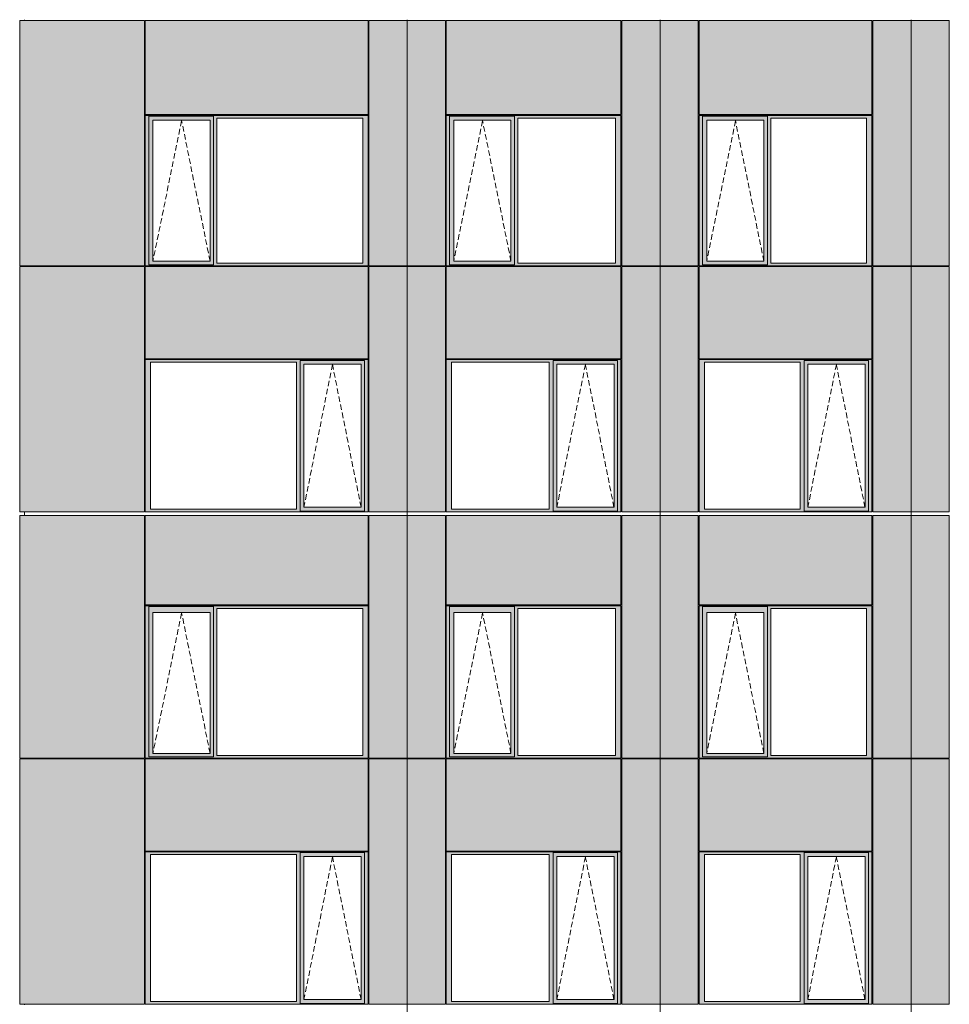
# Model space of a CAD drawing. Header units: millimetres. Extents: x 169383 to 755273, y -3871 to 302042.
# Tile 11 of 61: x 171514 to 183410, y 23547 to 36148. Entities that reach past the tile are written whole.
import ezdxf

# ---------------------------------------------------------------- set-up
doc = ezdxf.new("R2010")
doc.units = ezdxf.units.MM
doc.header["$MEASUREMENT"] = 0
doc.linetypes.add('OO_EOIAAY', pattern=[105.833361, 70.555568, -35.277793])
doc.layers.add('0_Ном._пера__1', color=7, linetype='Continuous', lineweight=0)
doc.layers.add('0_Ном._пера__120', color=7, linetype='Continuous', lineweight=0)
doc.layers.add('АР-Стены_внешние_.АР_Ном._пера__214', color=7, linetype='Continuous', lineweight=0, true_color=0xe2eaf1)

msp = doc.modelspace()

# ---------------------------------------------------------------- hatches: boundary and pattern name
at = {"layer": '0_Ном._пера__1', "linetype": 'Continuous', "lineweight": 0, "true_color": 0x000000}
for points in [[(173120.642, 34888.168), (173164.8, 34888.168), (173164.8, 34913.168), (175962.171, 34913.168), (175962.171, 34923.168), (173120.642, 34923.168)], [(173164.8, 34913.168), (173164.8, 34863.168), (173218.678, 34863.168), (173949.736, 34863.168), (173993.986, 34863.168), (173993.986, 34913.168)], [(175962.171, 34913.168), (173993.986, 34913.168), (173993.986, 34888.168), (174038.144, 34888.168), (175903.216, 34888.168), (175971.906, 34888.168), (175971.906, 34923.168), (175962.171, 34923.168)], [(176971.906, 34888.168), (177016.063, 34888.168), (177016.063, 34913.168), (179198.457, 34913.168), (179198.457, 34923.168), (176971.906, 34923.168)], [(177016.063, 34913.168), (177016.063, 34863.168), (177069.942, 34863.168), (177800.999, 34863.168), (177845.249, 34863.168), (177845.249, 34913.168)], [(179198.457, 34913.168), (177845.249, 34913.168), (177845.249, 34888.168), (177889.407, 34888.168), (179139.502, 34888.168), (179208.192, 34888.168), (179208.192, 34923.168), (179198.457, 34923.168)], [(180208.192, 34888.168), (180252.35, 34888.168), (180252.35, 34913.168), (182410.411, 34913.168), (182410.411, 34923.168), (180208.192, 34923.168)], [(180252.35, 34913.168), (180252.35, 34863.168), (180306.228, 34863.168), (181037.285, 34863.168), (181081.536, 34863.168), (181081.536, 34913.168)], [(182410.411, 34913.168), (181081.536, 34913.168), (181081.536, 34888.168), (181125.693, 34888.168), (182351.456, 34888.168), (182420.146, 34888.168), (182420.146, 34923.168), (182410.411, 34923.168)], [(173164.8, 33033.167), (173164.8, 34888.168), (173120.642, 34888.168), (173120.642, 33033.167)], [(173164.8, 34863.168), (173164.8, 33058.167), (173217.715, 33058.167), (173217.715, 34863.168)], [(173949.736, 33058.167), (173993.986, 33058.167), (173993.986, 34863.168), (173949.736, 34863.168)], [(173993.986, 34888.168), (173993.986, 33033.167), (174038.144, 33033.167), (174038.144, 34888.168)], [(175903.216, 33033.167), (175971.906, 33033.167), (175971.906, 34888.168), (175903.216, 34888.168)], [(177016.063, 33033.167), (177016.063, 34888.168), (176971.906, 34888.168), (176971.906, 33033.167)], [(177016.063, 34863.168), (177016.063, 33058.167), (177068.979, 33058.167), (177068.979, 34863.168)], [(177800.999, 33058.167), (177845.249, 33058.167), (177845.249, 34863.168), (177800.999, 34863.168)], [(177845.249, 34888.168), (177845.249, 33033.167), (177889.407, 33033.167), (177889.407, 34888.168)], [(179139.502, 33033.167), (179208.192, 33033.167), (179208.192, 34888.168), (179139.502, 34888.168)], [(180252.35, 33033.167), (180252.35, 34888.168), (180208.192, 34888.168), (180208.192, 33033.167)], [(180252.35, 34863.168), (180252.35, 33058.167), (180305.265, 33058.167), (180305.265, 34863.168)], [(181037.285, 33058.167), (181081.536, 33058.167), (181081.536, 34863.168), (181037.285, 34863.168)], [(181081.536, 34888.168), (181081.536, 33033.167), (181125.693, 33033.167), (181125.693, 34888.168)], [(182351.456, 33033.167), (182420.146, 33033.167), (182420.146, 34888.168), (182351.456, 34888.168)], [(173164.8, 33033.167), (173120.642, 33033.167), (173120.642, 32998.167), (175971.906, 32998.167), (175971.906, 33033.167), (175903.216, 33033.167), (174038.144, 33033.167), (173993.986, 33033.167), (173993.986, 33008.167), (173164.8, 33008.167)], [(173164.8, 33008.167), (173993.986, 33008.167), (173993.986, 33058.167), (173949.736, 33058.167), (173218.678, 33058.167), (173164.8, 33058.167)], [(177016.063, 33033.167), (176971.906, 33033.167), (176971.906, 32998.167), (179208.192, 32998.167), (179208.192, 33033.167), (179139.502, 33033.167), (177889.407, 33033.167), (177845.249, 33033.167), (177845.249, 33008.167), (177016.063, 33008.167)], [(177016.063, 33008.167), (177845.249, 33008.167), (177845.249, 33058.167), (177800.999, 33058.167), (177069.942, 33058.167), (177016.063, 33058.167)], [(180252.35, 33033.167), (180208.192, 33033.167), (180208.192, 32998.167), (182420.146, 32998.167), (182420.146, 33033.167), (182351.456, 33033.167), (181125.693, 33033.167), (181081.536, 33033.167), (181081.536, 33008.167), (180252.35, 33008.167)], [(180252.35, 33008.167), (181081.536, 33008.167), (181081.536, 33058.167), (181037.285, 33058.167), (180306.228, 33058.167), (180252.35, 33058.167)], [(173120.642, 31798.168), (173120.642, 31763.168), (173189.332, 31763.168), (175054.404, 31763.168), (175103.376, 31763.168), (175103.376, 31788.168), (175927.748, 31788.168), (175927.748, 31763.168), (175971.906, 31763.168), (175971.906, 31798.168)], [(173189.332, 29883.174), (173189.332, 31763.168), (173120.642, 31763.168), (173120.642, 29883.174)], [(175103.376, 31763.168), (175054.404, 31763.168), (175054.404, 29883.174), (175103.376, 29883.174)], [(175103.376, 31788.168), (175103.376, 31738.168), (175152.44, 31738.168), (175883.497, 31738.168), (175927.748, 31738.168), (175927.748, 31788.168)], [(175927.748, 29883.174), (175971.906, 29883.174), (175971.906, 31763.168), (175927.748, 31763.168)], [(176971.906, 31798.168), (176971.906, 31763.168), (177040.595, 31763.168), (178290.691, 31763.168), (178339.662, 31763.168), (178339.662, 31788.168), (179164.034, 31788.168), (179164.034, 31763.168), (179208.192, 31763.168), (179208.192, 31798.168)], [(177040.595, 29883.174), (177040.595, 31763.168), (176971.906, 31763.168), (176971.906, 29883.174)], [(178339.662, 31763.168), (178290.691, 31763.168), (178290.691, 29883.174), (178339.662, 29883.174)], [(178339.662, 31788.168), (178339.662, 31738.168), (178388.727, 31738.168), (179119.784, 31738.168), (179164.034, 31738.168), (179164.034, 31788.168)], [(179164.034, 29883.174), (179208.192, 29883.174), (179208.192, 31763.168), (179164.034, 31763.168)], [(180208.192, 31798.168), (180208.192, 31763.168), (180276.882, 31763.168), (181502.645, 31763.168), (181551.617, 31763.168), (181551.617, 31788.168), (182375.989, 31788.168), (182375.989, 31763.168), (182420.146, 31763.168), (182420.146, 31798.168)], [(180276.882, 29883.174), (180276.882, 31763.168), (180208.192, 31763.168), (180208.192, 29883.174)], [(181551.617, 31763.168), (181502.645, 31763.168), (181502.645, 29883.174), (181551.617, 29883.174)], [(181551.617, 31788.168), (181551.617, 31738.168), (181600.681, 31738.168), (182331.738, 31738.168), (182375.989, 31738.168), (182375.989, 31788.168)], [(182375.989, 29883.174), (182420.146, 29883.174), (182420.146, 31763.168), (182375.989, 31763.168)], [(175103.376, 29908.174), (175151.477, 29908.174), (175151.477, 31738.168), (175103.376, 31738.168)], [(175883.497, 31738.168), (175883.497, 29908.174), (175927.748, 29908.174), (175927.748, 31738.168)], [(178339.662, 29908.174), (178387.764, 29908.174), (178387.764, 31738.168), (178339.662, 31738.168)], [(179119.784, 31738.168), (179119.784, 29908.174), (179164.034, 29908.174), (179164.034, 31738.168)], [(181551.617, 29908.174), (181599.718, 29908.174), (181599.718, 31738.168), (181551.617, 31738.168)], [(182331.738, 31738.168), (182331.738, 29908.174), (182375.989, 29908.174), (182375.989, 31738.168)], [(173189.332, 29883.174), (173120.642, 29883.174), (173120.642, 29848.174), (175971.906, 29848.174), (175971.906, 29883.174), (175927.748, 29883.174), (175927.748, 29858.174), (175103.376, 29858.174), (175103.376, 29883.174), (175054.404, 29883.174)], [(175103.376, 29908.174), (175103.376, 29858.174), (175927.748, 29858.174), (175927.748, 29908.174), (175883.497, 29908.174), (175152.44, 29908.174)], [(177040.595, 29883.174), (176971.906, 29883.174), (176971.906, 29848.174), (179208.192, 29848.174), (179208.192, 29883.174), (179164.034, 29883.174), (179164.034, 29858.174), (178339.662, 29858.174), (178339.662, 29883.174), (178290.691, 29883.174)], [(178339.662, 29908.174), (178339.662, 29858.174), (179164.034, 29858.174), (179164.034, 29908.174), (179119.784, 29908.174), (178388.727, 29908.174)], [(180276.882, 29883.174), (180208.192, 29883.174), (180208.192, 29848.174), (182420.146, 29848.174), (182420.146, 29883.174), (182375.989, 29883.174), (182375.989, 29858.174), (181551.617, 29858.174), (181551.617, 29883.174), (181502.645, 29883.174)], [(181551.617, 29908.174), (181551.617, 29858.174), (182375.989, 29858.174), (182375.989, 29908.174), (182331.738, 29908.174), (181600.681, 29908.174)], [(173120.642, 28613.425), (173164.8, 28613.425), (173164.8, 28638.425), (175962.171, 28638.425), (175962.171, 28648.425), (173120.642, 28648.425)], [(173164.8, 26733.423), (173164.8, 28613.425), (173120.642, 28613.425), (173120.642, 26733.423)], [(173164.8, 28638.425), (173164.8, 28563.425), (173218.678, 28563.425), (173949.736, 28563.425), (173993.986, 28563.425), (173993.986, 28638.425)], [(175962.171, 28638.425), (173993.986, 28638.425), (173993.986, 28613.425), (174038.144, 28613.425), (175903.216, 28613.425), (175971.906, 28613.425), (175971.906, 28648.425), (175962.171, 28648.425)], [(173993.986, 28613.425), (173993.986, 26733.423), (174038.144, 26733.423), (174038.144, 28613.425)], [(175903.216, 26733.423), (175971.906, 26733.423), (175971.906, 28613.425), (175903.216, 28613.425)], [(176971.906, 28613.425), (177016.063, 28613.425), (177016.063, 28638.425), (179198.457, 28638.425), (179198.457, 28648.425), (176971.906, 28648.425)], [(177016.063, 26733.423), (177016.063, 28613.425), (176971.906, 28613.425), (176971.906, 26733.423)], [(177016.063, 28638.425), (177016.063, 28563.425), (177069.942, 28563.425), (177800.999, 28563.425), (177845.249, 28563.425), (177845.249, 28638.425)], [(179198.457, 28638.425), (177845.249, 28638.425), (177845.249, 28613.425), (177889.407, 28613.425), (179139.502, 28613.425), (179208.192, 28613.425), (179208.192, 28648.425), (179198.457, 28648.425)], [(177845.249, 28613.425), (177845.249, 26733.423), (177889.407, 26733.423), (177889.407, 28613.425)], [(179139.502, 26733.423), (179208.192, 26733.423), (179208.192, 28613.425), (179139.502, 28613.425)], [(180208.192, 28613.425), (180252.35, 28613.425), (180252.35, 28638.425), (182410.411, 28638.425), (182410.411, 28648.425), (180208.192, 28648.425)], [(180252.35, 26733.423), (180252.35, 28613.425), (180208.192, 28613.425), (180208.192, 26733.423)], [(180252.35, 28638.425), (180252.35, 28563.425), (180306.228, 28563.425), (181037.285, 28563.425), (181081.536, 28563.425), (181081.536, 28638.425)], [(182410.411, 28638.425), (181081.536, 28638.425), (181081.536, 28613.425), (181125.693, 28613.425), (182351.456, 28613.425), (182420.146, 28613.425), (182420.146, 28648.425), (182410.411, 28648.425)], [(181081.536, 28613.425), (181081.536, 26733.423), (181125.693, 26733.423), (181125.693, 28613.425)], [(182351.456, 26733.423), (182420.146, 26733.423), (182420.146, 28613.425), (182351.456, 28613.425)], [(173164.8, 28563.425), (173164.8, 26758.423), (173217.715, 26758.423), (173217.715, 28563.425)], [(173949.736, 26758.423), (173993.986, 26758.423), (173993.986, 28563.425), (173949.736, 28563.425)], [(177016.063, 28563.425), (177016.063, 26758.423), (177068.979, 26758.423), (177068.979, 28563.425)], [(177800.999, 26758.423), (177845.249, 26758.423), (177845.249, 28563.425), (177800.999, 28563.425)], [(180252.35, 28563.425), (180252.35, 26758.423), (180305.265, 26758.423), (180305.265, 28563.425)], [(181037.285, 26758.423), (181081.536, 26758.423), (181081.536, 28563.425), (181037.285, 28563.425)], [(173164.8, 26733.423), (173120.642, 26733.423), (173120.642, 26698.423), (175971.906, 26698.423), (175971.906, 26733.423), (175903.216, 26733.423), (174038.144, 26733.423), (173993.986, 26733.423), (173993.986, 26708.423), (173164.8, 26708.423)], [(173164.8, 26708.423), (173993.986, 26708.423), (173993.986, 26758.423), (173949.736, 26758.423), (173218.678, 26758.423), (173164.8, 26758.423)], [(177016.063, 26733.423), (176971.906, 26733.423), (176971.906, 26698.423), (179208.192, 26698.423), (179208.192, 26733.423), (179139.502, 26733.423), (177889.407, 26733.423), (177845.249, 26733.423), (177845.249, 26708.423), (177016.063, 26708.423)], [(177016.063, 26708.423), (177845.249, 26708.423), (177845.249, 26758.423), (177800.999, 26758.423), (177069.942, 26758.423), (177016.063, 26758.423)], [(180252.35, 26733.423), (180208.192, 26733.423), (180208.192, 26698.423), (182420.146, 26698.423), (182420.146, 26733.423), (182351.456, 26733.423), (181125.693, 26733.423), (181081.536, 26733.423), (181081.536, 26708.423), (180252.35, 26708.423)], [(180252.35, 26708.423), (181081.536, 26708.423), (181081.536, 26758.423), (181037.285, 26758.423), (180306.228, 26758.423), (180252.35, 26758.423)], [(173120.642, 25498.425), (173120.642, 25463.425), (173189.332, 25463.425), (175054.404, 25463.425), (175103.376, 25463.425), (175103.376, 25488.425), (175927.748, 25488.425), (175927.748, 25463.425), (175971.906, 25463.425), (175971.906, 25498.425)], [(173189.332, 23583.43), (173189.332, 25463.425), (173120.642, 25463.425), (173120.642, 23583.43)], [(175103.376, 25463.425), (175054.404, 25463.425), (175054.404, 23583.43), (175103.376, 23583.43)], [(175103.376, 25488.425), (175103.376, 25438.425), (175152.44, 25438.425), (175883.497, 25438.425), (175927.748, 25438.425), (175927.748, 25488.425)], [(175927.748, 23583.43), (175971.906, 23583.43), (175971.906, 25463.425), (175927.748, 25463.425)], [(176971.906, 25498.425), (176971.906, 25463.425), (177040.595, 25463.425), (178290.691, 25463.425), (178339.662, 25463.425), (178339.662, 25488.425), (179164.034, 25488.425), (179164.034, 25463.425), (179208.192, 25463.425), (179208.192, 25498.425)], [(177040.595, 23583.43), (177040.595, 25463.425), (176971.906, 25463.425), (176971.906, 23583.43)], [(178339.662, 25463.425), (178290.691, 25463.425), (178290.691, 23583.43), (178339.662, 23583.43)], [(178339.662, 25488.425), (178339.662, 25438.425), (178388.727, 25438.425), (179119.784, 25438.425), (179164.034, 25438.425), (179164.034, 25488.425)], [(179164.034, 23583.43), (179208.192, 23583.43), (179208.192, 25463.425), (179164.034, 25463.425)], [(180208.192, 25498.425), (180208.192, 25463.425), (180276.882, 25463.425), (181502.645, 25463.425), (181551.617, 25463.425), (181551.617, 25488.425), (182375.989, 25488.425), (182375.989, 25463.425), (182420.146, 25463.425), (182420.146, 25498.425)], [(180276.882, 23583.43), (180276.882, 25463.425), (180208.192, 25463.425), (180208.192, 23583.43)], [(181551.617, 25463.425), (181502.645, 25463.425), (181502.645, 23583.43), (181551.617, 23583.43)], [(181551.617, 25488.425), (181551.617, 25438.425), (181600.681, 25438.425), (182331.738, 25438.425), (182375.989, 25438.425), (182375.989, 25488.425)], [(182375.989, 23583.43), (182420.146, 23583.43), (182420.146, 25463.425), (182375.989, 25463.425)], [(175103.376, 23608.43), (175151.477, 23608.43), (175151.477, 25438.425), (175103.376, 25438.425)], [(175883.497, 25438.425), (175883.497, 23608.43), (175927.748, 23608.43), (175927.748, 25438.425)], [(178339.662, 23608.43), (178387.764, 23608.43), (178387.764, 25438.425), (178339.662, 25438.425)], [(179119.784, 25438.425), (179119.784, 23608.43), (179164.034, 23608.43), (179164.034, 25438.425)], [(181551.617, 23608.43), (181599.718, 23608.43), (181599.718, 25438.425), (181551.617, 25438.425)], [(182331.738, 25438.425), (182331.738, 23608.43), (182375.989, 23608.43), (182375.989, 25438.425)], [(173189.332, 23583.43), (173120.642, 23583.43), (173120.642, 23548.43), (175971.906, 23548.43), (175971.906, 23583.43), (175927.748, 23583.43), (175927.748, 23558.43), (175103.376, 23558.43), (175103.376, 23583.43), (175054.404, 23583.43)], [(175103.376, 23608.43), (175103.376, 23558.43), (175927.748, 23558.43), (175927.748, 23608.43), (175883.497, 23608.43), (175152.44, 23608.43)], [(177040.595, 23583.43), (176971.906, 23583.43), (176971.906, 23548.43), (179208.192, 23548.43), (179208.192, 23583.43), (179164.034, 23583.43), (179164.034, 23558.43), (178339.662, 23558.43), (178339.662, 23583.43), (178290.691, 23583.43)], [(178339.662, 23608.43), (178339.662, 23558.43), (179164.034, 23558.43), (179164.034, 23608.43), (179119.784, 23608.43), (178388.727, 23608.43)], [(180276.882, 23583.43), (180208.192, 23583.43), (180208.192, 23548.43), (182420.146, 23548.43), (182420.146, 23583.43), (182375.989, 23583.43), (182375.989, 23558.43), (181551.617, 23558.43), (181551.617, 23583.43), (181502.645, 23583.43)], [(181551.617, 23608.43), (181551.617, 23558.43), (182375.989, 23558.43), (182375.989, 23608.43), (182331.738, 23608.43), (181600.681, 23608.43)]]:
    msp.add_hatch(color=18, dxfattribs=at).paths.add_polyline_path(points)
at = {"layer": 'АР-Стены_внешние_.АР_Ном._пера__214', "linetype": 'Continuous', "lineweight": 0, "true_color": 0xe5e8eb}
for points in [[(171514.152, 32998.168), (173110.642, 32998.168), (173110.642, 36138.425), (171514.152, 36138.425)], [(173120.642, 36138.425), (173120.642, 34933.168), (175971.905, 34933.168), (175971.905, 36138.425)], [(176471.906, 36138.425), (175981.906, 36138.425), (175981.906, 32998.168), (176471.906, 32998.168)], [(176961.906, 36138.425), (176471.906, 36138.425), (176471.906, 32998.168), (176961.906, 32998.168)], [(176971.906, 36138.425), (176971.906, 34933.168), (179208.191, 34933.168), (179208.191, 36138.425)], [(179708.192, 36138.425), (179218.192, 36138.425), (179218.192, 32998.168), (179708.192, 32998.168)], [(180198.192, 36138.425), (179708.192, 36138.425), (179708.192, 32998.168), (180198.192, 32998.168)], [(180208.192, 36138.425), (180208.192, 34933.168), (182420.145, 34933.168), (182420.145, 36138.425)], [(182920.146, 36138.425), (182430.146, 36138.425), (182430.146, 32998.168), (182920.146, 32998.168)], [(183410.146, 36138.425), (182920.146, 36138.425), (182920.146, 32998.168), (183410.146, 32998.168)], [(171514.152, 29848.174), (171562.13, 29848.174), (171562.13, 32988.167), (171514.152, 32988.167)], [(171562.13, 29848.174), (173110.642, 29848.174), (173110.642, 32988.167), (171562.13, 32988.167)], [(173120.642, 32988.167), (173120.642, 31808.168), (175971.906, 31808.168), (175971.906, 32988.167)], [(175981.906, 31798.168), (175981.906, 29848.174), (176471.906, 29848.174), (176471.906, 32988.167), (175981.906, 32988.167)], [(176471.906, 32988.167), (176471.906, 29848.174), (176961.906, 29848.174), (176961.906, 32988.167)], [(176971.906, 32988.167), (176971.906, 31808.168), (179208.192, 31808.168), (179208.192, 32988.167)], [(179218.192, 31798.168), (179218.192, 29848.174), (179708.192, 29848.174), (179708.192, 32988.167), (179218.192, 32988.167)], [(179708.192, 32988.167), (179708.192, 29848.174), (180198.192, 29848.174), (180198.192, 32988.167)], [(180208.192, 32988.167), (180208.192, 31808.168), (182420.146, 31808.168), (182420.146, 32988.167)], [(182430.146, 31798.168), (182430.146, 29848.174), (182920.146, 29848.174), (182920.146, 32988.167), (182430.146, 32988.167)], [(182920.146, 32988.167), (182920.146, 29848.174), (183410.146, 29848.174), (183410.146, 32988.167)], [(171514.152, 26698.425), (173110.642, 26698.425), (173110.642, 29803.425), (171514.152, 29803.425)], [(173120.642, 29803.425), (173120.642, 28658.425), (175971.905, 28658.425), (175971.905, 29803.425)], [(176471.906, 29803.425), (175981.906, 29803.425), (175981.906, 26698.425), (176471.906, 26698.425)], [(176961.906, 29803.425), (176471.906, 29803.425), (176471.906, 26698.425), (176961.906, 26698.425)], [(176971.906, 29803.425), (176971.906, 28658.425), (179208.191, 28658.425), (179208.191, 29803.425)], [(179708.192, 29803.425), (179218.192, 29803.425), (179218.192, 26698.425), (179708.192, 26698.425)], [(180198.192, 29803.425), (179708.192, 29803.425), (179708.192, 26698.425), (180198.192, 26698.425)], [(180208.192, 29803.425), (180208.192, 28658.425), (182420.145, 28658.425), (182420.145, 29803.425)], [(182920.146, 29803.425), (182430.146, 29803.425), (182430.146, 26698.425), (182920.146, 26698.425)], [(183410.146, 29803.425), (182920.146, 29803.425), (182920.146, 26698.425), (183410.146, 26698.425)], [(171514.152, 23548.431), (171562.13, 23548.431), (171562.13, 26688.423), (171514.152, 26688.423)], [(171562.13, 23548.43), (173110.642, 23548.43), (173110.642, 26688.423), (171562.13, 26688.423)], [(173120.642, 26688.423), (173120.642, 25508.425), (175971.906, 25508.425), (175971.906, 26688.423)], [(175981.906, 25498.425), (175981.906, 23548.43), (176471.906, 23548.43), (176471.906, 26688.423), (175981.906, 26688.423)], [(176471.906, 26688.423), (176471.906, 23548.43), (176961.906, 23548.43), (176961.906, 26688.423)], [(176971.906, 26688.423), (176971.906, 25508.425), (179208.192, 25508.425), (179208.192, 26688.423)], [(179218.192, 25498.425), (179218.192, 23548.43), (179708.192, 23548.43), (179708.192, 26688.423), (179218.192, 26688.423)], [(179708.192, 26688.423), (179708.192, 23548.43), (180198.192, 23548.43), (180198.192, 26688.423)], [(180208.192, 26688.423), (180208.192, 25508.425), (182420.146, 25508.425), (182420.146, 26688.423)], [(182430.146, 25498.425), (182430.146, 23548.43), (182920.146, 23548.43), (182920.146, 26688.423), (182430.146, 26688.423)], [(182920.146, 26688.423), (182920.146, 23548.43), (183410.146, 23548.43), (183410.146, 26688.423)]]:
    msp.add_hatch(color=254, dxfattribs=at).paths.add_polyline_path(points)

# ---------------------------------------------------------------- linework, layer by layer
at = {"layer": '0_Ном._пера__120', "color": 7, "linetype": 'Continuous', "lineweight": 0}
for p, q in [((171514.152, 32998.168), (171514.152, 36138.425)), ((173110.642, 36138.425), (171514.152, 36138.425)), ((171574.221, 36147.917), (171574.221, 36138.425)), ((173110.642, 32998.168), (173110.642, 36138.425)), ((173120.642, 34933.168), (173120.642, 36138.425)), ((175971.905, 36138.425), (173120.642, 36138.425)), ((175971.905, 34933.168), (175971.905, 36138.425)), ((175981.906, 36138.425), (175981.906, 32998.168)), ((176471.906, 36138.425), (175981.906, 36138.425)), ((176471.906, 32995.847), (176471.906, 36147.917)), ((176471.906, 32988.167), (176471.906, 36147.917)), ((176961.906, 36138.425), (176471.906, 36138.425)), ((176961.906, 32998.168), (176961.906, 36138.425)), ((176971.906, 34933.168), (176971.906, 36138.425)), ((179208.191, 36138.425), (176971.906, 36138.425)), ((179208.191, 34933.168), (179208.191, 36138.425)), ((179218.192, 36138.425), (179218.192, 32998.168)), ((179708.192, 36138.425), (179218.192, 36138.425)), ((179708.192, 32995.221), (179708.192, 36147.917)), ((179708.192, 32988.167), (179708.192, 36147.917)), ((180198.192, 36138.425), (179708.192, 36138.425)), ((180198.192, 32998.168), (180198.192, 36138.425)), ((180208.192, 34933.168), (180208.192, 36138.425)), ((182420.145, 36138.425), (180208.192, 36138.425)), ((182420.145, 34933.168), (182420.145, 36138.425)), ((182430.146, 36138.425), (182430.146, 32998.168)), ((182920.146, 36138.425), (182430.146, 36138.425)), ((182920.146, 32988.167), (182920.146, 36147.917)), ((182920.146, 32994.599), (182920.146, 36145.454)), ((183410.146, 36138.425), (182920.146, 36138.425)), ((183410.146, 32998.168), (183410.146, 36138.425)), ((175971.905, 34933.168), (173120.642, 34933.168)), ((175971.906, 34923.168), (173120.642, 34923.168)), ((173130.546, 34923.168), (173120.642, 34923.168)), ((173120.642, 34923.168), (173120.642, 34888.168)), ((173164.8, 34888.168), (173164.8, 34913.168)), ((173164.8, 34913.168), (173993.986, 34913.168)), ((173993.986, 34913.168), (173993.986, 34888.168)), ((175971.906, 34888.168), (175971.906, 34923.168)), ((179208.191, 34933.168), (176971.906, 34933.168)), ((179208.192, 34923.168), (176971.906, 34923.168)), ((176981.81, 34923.168), (176971.906, 34923.168)), ((176971.906, 34923.168), (176971.906, 34888.168)), ((177016.063, 34888.168), (177016.063, 34913.168)), ((177016.063, 34913.168), (177845.249, 34913.168)), ((177845.249, 34913.168), (177845.249, 34888.168)), ((179208.192, 34888.168), (179208.192, 34923.168)), ((182420.145, 34933.168), (180208.192, 34933.168)), ((182420.146, 34923.168), (180208.192, 34923.168)), ((180218.096, 34923.168), (180208.192, 34923.168)), ((180208.192, 34923.168), (180208.192, 34888.168)), ((180252.35, 34888.168), (180252.35, 34913.168)), ((180252.35, 34913.168), (181081.536, 34913.168)), ((181081.536, 34913.168), (181081.536, 34888.168)), ((182420.146, 34888.168), (182420.146, 34923.168)), ((173120.642, 34888.168), (173120.642, 33033.167)), ((173164.8, 34888.168), (173164.8, 33012.742)), ((173948.773, 34863.168), (173217.715, 34863.168)), ((173217.715, 34863.168), (173217.715, 33058.167)), ((173948.773, 34863.168), (173949.736, 34863.168)), ((173949.736, 34863.168), (173949.736, 33058.167)), ((173993.986, 34888.168), (173993.986, 33033.167)), ((174038.144, 33033.167), (174038.144, 34888.168)), ((174038.144, 34888.168), (175903.216, 34888.168)), ((175903.216, 34888.168), (175903.216, 33033.167)), ((175971.906, 33033.167), (175971.906, 34888.168)), ((176971.906, 34888.168), (176971.906, 33033.167)), ((177016.063, 34888.168), (177016.063, 33012.742)), ((177800.036, 34863.168), (177068.979, 34863.168)), ((177068.979, 34863.168), (177068.979, 33058.167)), ((177800.036, 34863.168), (177800.999, 34863.168)), ((177800.999, 34863.168), (177800.999, 33058.167)), ((177845.249, 34888.168), (177845.249, 33033.167)), ((177889.407, 33033.167), (177889.407, 34888.168)), ((177889.407, 34888.168), (179139.502, 34888.168)), ((179139.502, 34888.168), (179139.502, 33033.167)), ((179208.192, 33033.167), (179208.192, 34888.168)), ((180208.192, 34888.168), (180208.192, 33033.167)), ((180252.35, 34888.168), (180252.35, 33012.742)), ((181036.323, 34863.168), (180305.265, 34863.168)), ((180305.265, 34863.168), (180305.265, 33058.167)), ((181036.323, 34863.168), (181037.285, 34863.168)), ((181037.285, 34863.168), (181037.285, 33058.167)), ((181081.536, 34888.168), (181081.536, 33033.167)), ((181125.693, 33033.167), (181125.693, 34888.168)), ((181125.693, 34888.168), (182351.456, 34888.168)), ((182351.456, 34888.168), (182351.456, 33033.167)), ((182420.146, 33033.167), (182420.146, 34888.168)), ((173120.642, 33033.167), (173120.642, 32998.167)), ((173217.715, 33058.167), (173948.773, 33058.167)), ((173949.736, 33058.167), (173948.773, 33058.167)), ((173993.986, 33033.167), (173993.986, 33012.742)), ((175903.216, 33033.167), (174038.144, 33033.167)), ((175971.906, 32998.167), (175971.906, 33033.167)), ((176971.906, 33033.167), (176971.906, 32998.167)), ((177068.979, 33058.167), (177800.036, 33058.167)), ((177800.999, 33058.167), (177800.036, 33058.167)), ((177845.249, 33033.167), (177845.249, 33012.742)), ((179139.502, 33033.167), (177889.407, 33033.167)), ((179208.192, 32998.167), (179208.192, 33033.167)), ((180208.192, 33033.167), (180208.192, 32998.167)), ((180305.265, 33058.167), (181036.323, 33058.167)), ((181037.285, 33058.167), (181036.323, 33058.167)), ((181081.536, 33033.167), (181081.536, 33012.742)), ((182351.456, 33033.167), (181125.693, 33033.167)), ((182420.146, 32998.167), (182420.146, 33033.167)), ((171563.866, 32998.168), (171514.152, 32998.168)), ((171514.152, 29848.174), (171514.152, 32988.167)), ((171514.152, 32988.167), (173110.642, 32988.167)), ((173110.642, 32998.168), (171563.866, 32998.168)), ((171574.221, 32998.168), (171574.221, 32988.167)), ((173110.642, 29848.174), (173110.642, 32988.167)), ((173130.27, 32998.168), (173120.642, 32998.168)), ((173120.642, 32998.167), (173130.467, 32998.167)), ((173120.642, 31808.168), (173120.642, 32988.167)), ((173120.642, 32988.167), (175971.906, 32988.167)), ((173130.467, 32998.167), (175962.091, 32998.167)), ((173993.986, 33012.742), (173164.8, 33012.742)), ((175962.091, 32998.167), (175971.906, 32998.167)), ((175971.906, 31808.168), (175971.906, 32988.167)), ((176471.906, 32998.168), (175981.906, 32998.168)), ((175981.906, 32988.167), (175981.906, 29848.174)), ((175981.906, 32988.167), (176961.906, 32988.167)), ((176961.906, 32998.168), (176471.906, 32998.168)), ((176471.906, 32988.167), (176471.906, 29848.174)), ((176961.906, 29848.174), (176961.906, 32988.167)), ((176981.534, 32998.168), (176971.906, 32998.168)), ((176971.906, 32998.167), (176981.73, 32998.167)), ((176971.906, 31808.168), (176971.906, 32988.167)), ((176971.906, 32988.167), (179208.192, 32988.167)), ((176981.73, 32998.167), (179198.378, 32998.167)), ((177845.249, 33012.742), (177016.063, 33012.742)), ((179198.378, 32998.167), (179208.192, 32998.167)), ((179208.192, 31808.168), (179208.192, 32988.167)), ((179708.192, 32998.168), (179218.192, 32998.168)), ((179218.192, 32988.167), (179218.192, 29848.174)), ((179218.192, 32988.167), (180198.192, 32988.167)), ((180198.192, 32998.168), (179708.192, 32998.168)), ((179708.192, 32988.167), (179708.192, 29848.174)), ((180198.192, 29848.174), (180198.192, 32988.167)), ((180217.82, 32998.168), (180208.192, 32998.168)), ((180208.192, 32998.167), (180218.017, 32998.167)), ((180208.192, 31808.168), (180208.192, 32988.167)), ((180208.192, 32988.167), (182420.146, 32988.167)), ((180218.017, 32998.167), (182410.332, 32998.167)), ((181081.536, 33012.742), (180252.35, 33012.742)), ((182410.332, 32998.167), (182420.146, 32998.167)), ((182420.146, 31808.168), (182420.146, 32988.167)), ((182920.146, 32998.168), (182430.146, 32998.168)), ((182430.146, 32988.167), (182430.146, 29848.174)), ((182430.146, 32988.167), (183410.146, 32988.167)), ((183410.146, 32998.168), (182920.146, 32998.168)), ((182920.146, 32988.167), (182920.146, 29848.174)), ((183410.146, 29848.174), (183410.146, 32988.167)), ((175971.906, 31808.168), (173120.642, 31808.168)), ((173120.642, 31763.168), (173120.642, 31798.168)), ((173120.642, 31798.168), (175971.906, 31798.168)), ((173120.642, 29883.174), (173120.642, 31763.168)), ((173189.332, 31763.168), (173189.332, 29883.174)), ((175054.404, 31763.168), (173189.332, 31763.168)), ((175054.404, 29883.174), (175054.404, 31763.168)), ((175103.376, 31738.168), (175103.376, 31788.168)), ((175927.748, 31788.168), (175103.376, 31788.168)), ((175927.748, 31763.168), (175927.748, 31788.168)), ((175927.748, 31763.168), (175927.748, 29883.174)), ((175971.906, 31798.168), (175971.906, 31763.168)), ((175971.906, 31763.168), (175971.906, 29883.174)), ((179208.192, 31808.168), (176971.906, 31808.168)), ((176971.906, 31763.168), (176971.906, 31798.168)), ((176971.906, 31798.168), (179208.192, 31798.168)), ((176971.906, 29883.174), (176971.906, 31763.168)), ((177040.595, 31763.168), (177040.595, 29883.174)), ((178290.691, 31763.168), (177040.595, 31763.168)), ((178290.691, 29883.174), (178290.691, 31763.168)), ((178339.662, 31738.168), (178339.662, 31788.168)), ((179164.034, 31788.168), (178339.662, 31788.168)), ((179164.034, 31763.168), (179164.034, 31788.168)), ((179164.034, 31763.168), (179164.034, 29883.174)), ((179208.192, 31798.168), (179208.192, 31763.168)), ((179208.192, 31763.168), (179208.192, 29883.174)), ((182420.146, 31808.168), (180208.192, 31808.168)), ((180208.192, 31763.168), (180208.192, 31798.168)), ((180208.192, 31798.168), (182420.146, 31798.168)), ((180208.192, 29883.174), (180208.192, 31763.168)), ((180276.882, 31763.168), (180276.882, 29883.174)), ((181502.645, 31763.168), (180276.882, 31763.168)), ((181502.645, 29883.174), (181502.645, 31763.168)), ((181551.617, 31738.168), (181551.617, 31788.168)), ((182375.989, 31788.168), (181551.617, 31788.168)), ((182375.989, 31763.168), (182375.989, 31788.168)), ((182375.989, 31763.168), (182375.989, 29883.174)), ((182420.146, 31798.168), (182420.146, 31763.168)), ((182420.146, 31763.168), (182420.146, 29883.174)), ((175103.376, 29908.174), (175103.376, 31738.168)), ((175151.477, 29908.174), (175151.477, 31738.168)), ((175151.477, 31738.168), (175882.535, 31738.168)), ((175883.497, 31738.168), (175882.535, 31738.168)), ((175883.497, 29908.174), (175883.497, 31738.168)), ((178339.662, 29908.174), (178339.662, 31738.168)), ((178387.764, 29908.174), (178387.764, 31738.168)), ((178387.764, 31738.168), (179118.821, 31738.168)), ((179119.784, 31738.168), (179118.821, 31738.168)), ((179119.784, 29908.174), (179119.784, 31738.168)), ((181551.617, 29908.174), (181551.617, 31738.168)), ((181599.718, 29908.174), (181599.718, 31738.168)), ((181599.718, 31738.168), (182330.776, 31738.168)), ((182331.738, 31738.168), (182330.776, 31738.168)), ((182331.738, 29908.174), (182331.738, 31738.168)), ((173120.642, 29848.174), (173120.642, 29883.174)), ((173189.332, 29883.174), (175054.404, 29883.174)), ((175103.376, 29858.174), (175103.376, 29908.174)), ((175882.535, 29908.174), (175151.477, 29908.174)), ((175882.535, 29908.174), (175883.497, 29908.174)), ((175927.748, 29883.174), (175927.748, 29858.174)), ((175971.906, 29883.174), (175971.906, 29848.174)), ((176971.906, 29848.174), (176971.906, 29883.174)), ((177040.595, 29883.174), (178290.691, 29883.174)), ((178339.662, 29858.174), (178339.662, 29908.174)), ((179118.821, 29908.174), (178387.764, 29908.174)), ((179118.821, 29908.174), (179119.784, 29908.174)), ((179164.034, 29883.174), (179164.034, 29858.174)), ((179208.192, 29883.174), (179208.192, 29848.174)), ((180208.192, 29848.174), (180208.192, 29883.174)), ((180276.882, 29883.174), (181502.645, 29883.174)), ((181551.617, 29858.174), (181551.617, 29908.174)), ((182330.776, 29908.174), (181599.718, 29908.174)), ((182330.776, 29908.174), (182331.738, 29908.174)), ((182375.989, 29883.174), (182375.989, 29858.174)), ((182420.146, 29883.174), (182420.146, 29848.174)), ((171562.13, 29848.174), (171514.152, 29848.174)), ((171514.152, 26698.425), (171514.152, 29803.425)), ((173110.642, 29803.425), (171514.152, 29803.425)), ((173110.642, 29848.174), (171562.13, 29848.174)), ((171574.221, 29848.174), (171574.221, 29803.425)), ((173110.642, 26698.425), (173110.642, 29803.425)), ((175971.906, 29848.174), (173120.642, 29848.174)), ((173120.642, 28658.425), (173120.642, 29803.425)), ((175971.905, 29803.425), (173120.642, 29803.425)), ((175103.376, 29858.174), (175927.748, 29858.174)), ((175971.905, 28658.425), (175971.905, 29803.425)), ((176471.906, 29848.174), (175981.906, 29848.174)), ((175981.906, 29803.425), (175981.906, 26698.425)), ((176471.906, 29803.425), (175981.906, 29803.425)), ((176961.906, 29848.174), (176471.906, 29848.174)), ((176471.906, 26696.104), (176471.906, 29848.174)), ((176471.906, 26688.423), (176471.906, 29848.174)), ((176961.906, 29803.425), (176471.906, 29803.425)), ((176961.906, 26698.425), (176961.906, 29803.425)), ((179208.192, 29848.174), (176971.906, 29848.174)), ((176971.906, 28658.425), (176971.906, 29803.425)), ((179208.191, 29803.425), (176971.906, 29803.425)), ((178339.662, 29858.174), (179164.034, 29858.174)), ((179208.191, 28658.425), (179208.191, 29803.425)), ((179708.192, 29848.174), (179218.192, 29848.174)), ((179218.192, 29803.425), (179218.192, 26698.425)), ((179708.192, 29803.425), (179218.192, 29803.425)), ((180198.192, 29848.174), (179708.192, 29848.174)), ((179708.192, 26695.478), (179708.192, 29848.174)), ((179708.192, 26688.423), (179708.192, 29848.174)), ((180198.192, 29803.425), (179708.192, 29803.425)), ((180198.192, 26698.425), (180198.192, 29803.425)), ((182420.146, 29848.174), (180208.192, 29848.174)), ((180208.192, 28658.425), (180208.192, 29803.425)), ((182420.145, 29803.425), (180208.192, 29803.425)), ((181551.617, 29858.174), (182375.989, 29858.174)), ((182420.145, 28658.425), (182420.145, 29803.425)), ((182920.146, 29848.174), (182430.146, 29848.174)), ((182430.146, 29803.425), (182430.146, 26698.425)), ((182920.146, 29803.425), (182430.146, 29803.425)), ((183410.146, 29848.174), (182920.146, 29848.174)), ((182920.146, 26688.423), (182920.146, 29848.174)), ((182920.146, 26694.856), (182920.146, 29845.711)), ((183410.146, 29803.425), (182920.146, 29803.425)), ((183410.146, 26698.425), (183410.146, 29803.425)), ((175971.905, 28658.425), (173120.642, 28658.425)), ((175971.906, 28648.425), (173120.642, 28648.425)), ((173130.546, 28648.425), (173120.642, 28648.425)), ((173120.642, 28648.425), (173120.642, 28613.425)), ((173120.642, 28613.425), (173120.642, 26733.423)), ((173164.8, 28613.425), (173164.8, 28638.425)), ((173164.8, 28638.425), (173993.986, 28638.425)), ((173164.8, 28613.425), (173164.8, 26712.999)), ((173993.986, 28638.425), (173993.986, 28613.425)), ((173993.986, 28613.425), (173993.986, 26733.423)), ((174038.144, 26733.423), (174038.144, 28613.425)), ((174038.144, 28613.425), (175903.216, 28613.425)), ((175903.216, 28613.425), (175903.216, 26733.423)), ((175971.906, 28613.425), (175971.906, 28648.425)), ((175971.906, 26733.423), (175971.906, 28613.425)), ((179208.191, 28658.425), (176971.906, 28658.425)), ((179208.192, 28648.425), (176971.906, 28648.425)), ((176981.81, 28648.425), (176971.906, 28648.425)), ((176971.906, 28648.425), (176971.906, 28613.425)), ((176971.906, 28613.425), (176971.906, 26733.423)), ((177016.063, 28613.425), (177016.063, 28638.425)), ((177016.063, 28638.425), (177845.249, 28638.425)), ((177016.063, 28613.425), (177016.063, 26712.999)), ((177845.249, 28638.425), (177845.249, 28613.425)), ((177845.249, 28613.425), (177845.249, 26733.423)), ((177889.407, 26733.423), (177889.407, 28613.425)), ((177889.407, 28613.425), (179139.502, 28613.425)), ((179139.502, 28613.425), (179139.502, 26733.423)), ((179208.192, 28613.425), (179208.192, 28648.425)), ((179208.192, 26733.423), (179208.192, 28613.425)), ((182420.145, 28658.425), (180208.192, 28658.425)), ((182420.146, 28648.425), (180208.192, 28648.425)), ((180218.096, 28648.425), (180208.192, 28648.425)), ((180208.192, 28648.425), (180208.192, 28613.425)), ((180208.192, 28613.425), (180208.192, 26733.423)), ((180252.35, 28613.425), (180252.35, 28638.425)), ((180252.35, 28638.425), (181081.536, 28638.425)), ((180252.35, 28613.425), (180252.35, 26712.999)), ((181081.536, 28638.425), (181081.536, 28613.425)), ((181081.536, 28613.425), (181081.536, 26733.423)), ((181125.693, 26733.423), (181125.693, 28613.425)), ((181125.693, 28613.425), (182351.456, 28613.425)), ((182351.456, 28613.425), (182351.456, 26733.423)), ((182420.146, 28613.425), (182420.146, 28648.425)), ((182420.146, 26733.423), (182420.146, 28613.425)), ((173948.773, 28563.425), (173217.715, 28563.425)), ((173217.715, 28563.425), (173217.715, 26758.423)), ((173948.773, 28563.425), (173949.736, 28563.425)), ((173949.736, 28563.425), (173949.736, 26758.423)), ((177800.036, 28563.425), (177068.979, 28563.425)), ((177068.979, 28563.425), (177068.979, 26758.423)), ((177800.036, 28563.425), (177800.999, 28563.425)), ((177800.999, 28563.425), (177800.999, 26758.423)), ((181036.323, 28563.425), (180305.265, 28563.425)), ((180305.265, 28563.425), (180305.265, 26758.423)), ((181036.323, 28563.425), (181037.285, 28563.425)), ((181037.285, 28563.425), (181037.285, 26758.423)), ((173120.642, 26733.423), (173120.642, 26698.423)), ((173217.715, 26758.423), (173948.773, 26758.423)), ((173949.736, 26758.423), (173948.773, 26758.423)), ((173993.986, 26733.423), (173993.986, 26712.999)), ((175903.216, 26733.423), (174038.144, 26733.423)), ((175971.906, 26698.423), (175971.906, 26733.423)), ((176971.906, 26733.423), (176971.906, 26698.423)), ((177068.979, 26758.423), (177800.036, 26758.423)), ((177800.999, 26758.423), (177800.036, 26758.423)), ((177845.249, 26733.423), (177845.249, 26712.999)), ((179139.502, 26733.423), (177889.407, 26733.423)), ((179208.192, 26698.423), (179208.192, 26733.423)), ((180208.192, 26733.423), (180208.192, 26698.423)), ((180305.265, 26758.423), (181036.323, 26758.423)), ((181037.285, 26758.423), (181036.323, 26758.423)), ((181081.536, 26733.423), (181081.536, 26712.999)), ((182351.456, 26733.423), (181125.693, 26733.423)), ((182420.146, 26698.423), (182420.146, 26733.423)), ((171563.866, 26698.425), (171514.152, 26698.425)), ((171514.152, 23548.431), (171514.152, 26688.423)), ((173110.642, 26688.423), (171514.152, 26688.423)), ((173110.642, 26698.425), (171563.866, 26698.425)), ((171574.221, 26698.425), (171574.221, 26688.423)), ((173110.642, 23548.43), (173110.642, 26688.423)), ((173130.27, 26698.425), (173120.642, 26698.425)), ((173120.642, 26698.423), (173130.467, 26698.423)), ((173120.642, 25508.425), (173120.642, 26688.423)), ((175971.906, 26688.423), (173120.642, 26688.423)), ((173130.467, 26698.423), (175962.091, 26698.423)), ((173993.986, 26712.999), (173164.8, 26712.999)), ((175962.091, 26698.423), (175971.906, 26698.423)), ((175971.906, 25508.425), (175971.906, 26688.423)), ((176471.906, 26698.425), (175981.906, 26698.425)), ((175981.906, 26688.423), (175981.906, 23548.43)), ((176961.906, 26688.423), (175981.906, 26688.423)), ((176961.906, 26698.425), (176471.906, 26698.425)), ((176471.906, 26688.423), (176471.906, 23548.43)), ((176961.906, 23548.43), (176961.906, 26688.423)), ((176981.534, 26698.425), (176971.906, 26698.425)), ((176971.906, 26698.423), (176981.73, 26698.423)), ((176971.906, 25508.425), (176971.906, 26688.423)), ((179208.192, 26688.423), (176971.906, 26688.423)), ((176981.73, 26698.423), (179198.378, 26698.423)), ((177845.249, 26712.999), (177016.063, 26712.999)), ((179198.378, 26698.423), (179208.192, 26698.423)), ((179208.192, 25508.425), (179208.192, 26688.423)), ((179708.192, 26698.425), (179218.192, 26698.425)), ((179218.192, 26688.423), (179218.192, 23548.43)), ((180198.192, 26688.423), (179218.192, 26688.423)), ((180198.192, 26698.425), (179708.192, 26698.425)), ((179708.192, 26688.423), (179708.192, 23548.43)), ((180198.192, 23548.43), (180198.192, 26688.423)), ((180217.82, 26698.425), (180208.192, 26698.425)), ((180208.192, 26698.423), (180218.017, 26698.423)), ((180208.192, 25508.425), (180208.192, 26688.423)), ((182420.146, 26688.423), (180208.192, 26688.423)), ((180218.017, 26698.423), (182410.332, 26698.423)), ((181081.536, 26712.999), (180252.35, 26712.999)), ((182410.332, 26698.423), (182420.146, 26698.423)), ((182420.146, 25508.425), (182420.146, 26688.423)), ((182920.146, 26698.425), (182430.146, 26698.425)), ((182430.146, 26688.423), (182430.146, 23548.43)), ((183410.146, 26688.423), (182430.146, 26688.423)), ((183410.146, 26698.425), (182920.146, 26698.425)), ((182920.146, 26688.423), (182920.146, 23548.43)), ((183410.146, 23548.43), (183410.146, 26688.423)), ((175971.906, 25508.425), (173120.642, 25508.425)), ((173120.642, 25463.425), (173120.642, 25498.425)), ((173120.642, 25498.425), (175971.906, 25498.425)), ((173120.642, 23583.43), (173120.642, 25463.425)), ((173189.332, 25463.425), (173189.332, 23583.43)), ((175054.404, 25463.425), (173189.332, 25463.425)), ((175054.404, 23583.43), (175054.404, 25463.425)), ((175103.376, 25438.425), (175103.376, 25488.425)), ((175927.748, 25488.425), (175103.376, 25488.425)), ((175927.748, 25463.425), (175927.748, 25488.425)), ((175927.748, 25463.425), (175927.748, 23583.43)), ((175971.906, 25498.425), (175971.906, 25463.425)), ((175971.906, 25463.425), (175971.906, 23583.43)), ((179208.192, 25508.425), (176971.906, 25508.425)), ((176971.906, 25463.425), (176971.906, 25498.425)), ((176971.906, 25498.425), (179208.192, 25498.425)), ((176971.906, 23583.43), (176971.906, 25463.425)), ((177040.595, 25463.425), (177040.595, 23583.43)), ((178290.691, 25463.425), (177040.595, 25463.425)), ((178290.691, 23583.43), (178290.691, 25463.425)), ((178339.662, 25438.425), (178339.662, 25488.425)), ((179164.034, 25488.425), (178339.662, 25488.425)), ((179164.034, 25463.425), (179164.034, 25488.425)), ((179164.034, 25463.425), (179164.034, 23583.43)), ((179208.192, 25498.425), (179208.192, 25463.425)), ((179208.192, 25463.425), (179208.192, 23583.43)), ((182420.146, 25508.425), (180208.192, 25508.425)), ((180208.192, 25463.425), (180208.192, 25498.425)), ((180208.192, 25498.425), (182420.146, 25498.425)), ((180208.192, 23583.43), (180208.192, 25463.425)), ((180276.882, 25463.425), (180276.882, 23583.43)), ((181502.645, 25463.425), (180276.882, 25463.425)), ((181502.645, 23583.43), (181502.645, 25463.425)), ((181551.617, 25438.425), (181551.617, 25488.425)), ((182375.989, 25488.425), (181551.617, 25488.425)), ((182375.989, 25463.425), (182375.989, 25488.425)), ((182375.989, 25463.425), (182375.989, 23583.43)), ((182420.146, 25498.425), (182420.146, 25463.425)), ((182420.146, 25463.425), (182420.146, 23583.43)), ((175103.376, 23608.43), (175103.376, 25438.425)), ((175151.477, 23608.43), (175151.477, 25438.425)), ((175151.477, 25438.425), (175882.535, 25438.425)), ((175883.497, 25438.425), (175882.535, 25438.425)), ((175883.497, 23608.43), (175883.497, 25438.425)), ((178339.662, 23608.43), (178339.662, 25438.425)), ((178387.764, 23608.43), (178387.764, 25438.425)), ((178387.764, 25438.425), (179118.821, 25438.425)), ((179119.784, 25438.425), (179118.821, 25438.425)), ((179119.784, 23608.43), (179119.784, 25438.425)), ((181551.617, 23608.43), (181551.617, 25438.425)), ((181599.718, 23608.43), (181599.718, 25438.425)), ((181599.718, 25438.425), (182330.776, 25438.425)), ((182331.738, 25438.425), (182330.776, 25438.425)), ((182331.738, 23608.43), (182331.738, 25438.425)), ((173120.642, 23548.43), (173120.642, 23583.43)), ((173189.332, 23583.43), (175054.404, 23583.43)), ((175103.376, 23558.43), (175103.376, 23608.43)), ((175882.535, 23608.43), (175151.477, 23608.43)), ((175882.535, 23608.43), (175883.497, 23608.43)), ((175927.748, 23583.43), (175927.748, 23558.43)), ((175971.906, 23583.43), (175971.906, 23548.43)), ((176971.906, 23548.43), (176971.906, 23583.43)), ((177040.595, 23583.43), (178290.691, 23583.43)), ((178339.662, 23558.43), (178339.662, 23608.43)), ((179118.821, 23608.43), (178387.764, 23608.43)), ((179118.821, 23608.43), (179119.784, 23608.43)), ((179164.034, 23583.43), (179164.034, 23558.43)), ((179208.192, 23583.43), (179208.192, 23548.43)), ((180208.192, 23548.43), (180208.192, 23583.43)), ((180276.882, 23583.43), (181502.645, 23583.43)), ((181551.617, 23558.43), (181551.617, 23608.43)), ((182330.776, 23608.43), (181599.718, 23608.43)), ((182330.776, 23608.43), (182331.738, 23608.43)), ((182375.989, 23583.43), (182375.989, 23558.43)), ((182420.146, 23583.43), (182420.146, 23548.43)), ((171562.13, 23548.431), (171514.152, 23548.431)), ((173110.642, 23548.43), (171562.13, 23548.43)), ((171574.221, 23548.43), (171574.221, 23538.43)), ((175971.906, 23548.43), (173120.642, 23548.43)), ((175103.376, 23558.43), (175927.748, 23558.43)), ((176471.906, 23548.43), (175981.906, 23548.43)), ((176961.906, 23548.43), (176471.906, 23548.43)), ((176471.906, 20398.432), (176471.906, 23548.43)), ((176471.906, 20398.432), (176471.906, 23548.43)), ((179208.192, 23548.43), (176971.906, 23548.43)), ((178339.662, 23558.43), (179164.034, 23558.43)), ((179708.192, 23548.43), (179218.192, 23548.43)), ((180198.192, 23548.43), (179708.192, 23548.43)), ((179708.192, 20398.432), (179708.192, 23548.43)), ((179708.192, 20398.432), (179708.192, 23548.43)), ((182420.146, 23548.43), (180208.192, 23548.43)), ((181551.617, 23558.43), (182375.989, 23558.43)), ((182920.146, 23548.43), (182430.146, 23548.43)), ((183410.146, 23548.43), (182920.146, 23548.43)), ((182920.146, 20398.432), (182920.146, 23548.43))]:
    msp.add_line(p, q, dxfattribs=at)
at = {"layer": '0_Ном._пера__120', "color": 7, "linetype": 'OO_EOIAAY', "lineweight": 0}
for p, q in [((173586.736, 34853.168), (173217.715, 33058.167)), ((173949.736, 33058.167), (173586.736, 34853.168)), ((177438, 34853.168), (177068.979, 33058.167)), ((177800.999, 33058.167), (177438, 34853.168)), ((180674.286, 34853.168), (180305.265, 33058.167)), ((181037.285, 33058.167), (180674.286, 34853.168)), ((175516.669, 31734.177), (175151.477, 29908.174)), ((175882.535, 29908.174), (175515.862, 31738.168)), ((178752.955, 31734.177), (178387.764, 29908.174)), ((179118.821, 29908.174), (178752.149, 31738.168)), ((181964.909, 31734.177), (181599.718, 29908.174)), ((182330.776, 29908.174), (181964.103, 31738.168)), ((173586.736, 28553.425), (173217.715, 26758.423)), ((173949.736, 26758.423), (173586.736, 28553.425)), ((177438, 28553.425), (177068.979, 26758.423)), ((177800.999, 26758.423), (177438, 28553.425)), ((180674.286, 28553.425), (180305.265, 26758.423)), ((181037.285, 26758.423), (180674.286, 28553.425)), ((175516.669, 25434.434), (175151.477, 23608.43)), ((175882.535, 23608.43), (175515.862, 25438.425)), ((178752.955, 25434.434), (178387.764, 23608.43)), ((179118.821, 23608.43), (178752.149, 25438.425)), ((181964.909, 25434.434), (181599.718, 23608.43)), ((182330.776, 23608.43), (181964.103, 25438.425))]:
    msp.add_line(p, q, dxfattribs=at)

doc.saveas('drawing.dxf')
